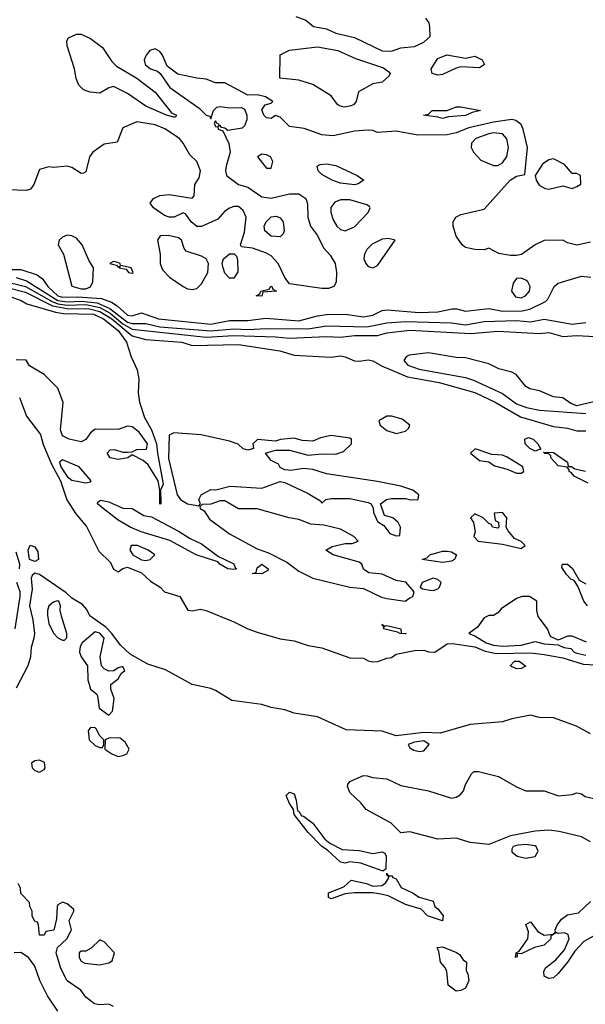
# Model space of a CAD drawing. Header units: inches. Extents: x 2348341 to 2479810, y 460419 to 613669.
# Tile 237 of 256: x 2371565 to 2374007, y 535008 to 539263. Entities that reach past the tile are written whole.
import ezdxf

# ---------------------------------------------------------------- set-up
doc = ezdxf.new("R2010")
doc.units = ezdxf.units.IN
doc.header["$MEASUREMENT"] = 0
doc.layers.add('C3573', color=7, linetype='Continuous')

msp = doc.modelspace()

# ---------------------------------------------------------------- linework, layer by layer
at = {"layer": 'C3573', "color": 2}
for points, elevation in [([(2372756.9, 539276.9), (2372801, 539261), (2372834, 539234), (2372890, 539223.1), (2372930, 539204.9), (2373010, 539186), (2373130, 539128.7), (2373170, 539126.7), (2373210, 539141.3), (2373270, 539147), (2373310, 539165.5), (2373337.2, 539190), (2373336, 539230), (2373332.3, 539250), (2373319, 539270)], 50), ([(2374030, 538302), (2373970, 538289), (2373930, 538299.3), (2373909.5, 538309.5), (2373830, 538309.4), (2373791, 538290), (2373731.7, 538248.3), (2373710, 538244.2), (2373684.2, 538244.2), (2373633.2, 538253.2), (2373590, 538275.3), (2373570, 538268.7), (2373530, 538269.2), (2373490, 538279), (2373475.3, 538290), (2373450, 538328), (2373437.2, 538370), (2373437.2, 538390), (2373448.7, 538410), (2373470, 538420.5), (2373570, 538444), (2373682.7, 538570), (2373710, 538587.3), (2373746, 538594), (2373757.2, 538710), (2373739.3, 538790), (2373729.5, 538809.5), (2373707.2, 538827.2), (2373690, 538832), (2373610, 538819.8), (2373504.6, 538795.4), (2373450, 538774.3), (2373410, 538764.7), (2373283.8, 538763.8), (2373190, 538780.5), (2373110, 538776), (2373090, 538784), (2373070, 538785.2), (2373010, 538780.9), (2372918.7, 538761.3), (2372870, 538766), (2372792.5, 538792.5), (2372730, 538801.6), (2372690, 538841.2), (2372670, 538848.7), (2372650, 538835.3), (2372630, 538839), (2372619, 538850), (2372610, 538874), (2372624.7, 538895.3), (2372650, 538902), (2372658, 538910), (2372626, 538930), (2372590, 538938), (2372550, 538937.2), (2372450, 538989.4), (2372410, 538989.4), (2372370, 539006.6), (2372330, 539009.6), (2372247.8, 539027.8), (2372201.5, 539061.5), (2372182, 539110), (2372170, 539126), (2372150, 539137.6), (2372126.8, 539130), (2372110.7, 539110), (2372102.8, 539090), (2372106.8, 539070), (2372130, 539051), (2372159.9, 539039.9), (2372170.8, 539030.8), (2372213.4, 538970), (2372339.9, 538879.9), (2372370, 538851), (2372385.4, 538845.4), (2372390, 538834), (2372401.2, 538870), (2372415.5, 538884.5), (2372430, 538887.7), (2372470, 538881.6), (2372522.8, 538882.8), (2372535.9, 538875.9), (2372545.5, 538850), (2372546, 538830), (2372535.8, 538804.2), (2372525.5, 538794.5), (2372464, 538784), (2372450, 538794), (2372436.4, 538796.4), (2372430, 538806), (2372422, 538802), (2372426, 538810), (2372415.3, 538815.3), (2372410, 538826), (2372404.7, 538815.3), (2372410, 538802), (2372419.6, 538799.6), (2372422, 538790), (2372442, 538782), (2372468.2, 538728.2), (2372473, 538690), (2372456.3, 538630), (2372454, 538610), (2372458, 538590), (2372510, 538551), (2372550, 538538.8), (2372610, 538498), (2372650, 538492.2), (2372730, 538510.6), (2372770, 538510.7), (2372801, 538490), (2372807.1, 538467.1), (2372808.2, 538410), (2372820.7, 538370), (2372850.7, 538330), (2372876.3, 538276.3), (2372905.2, 538245.2), (2372926.8, 538210), (2372933.4, 538170), (2372930.7, 538129.3), (2372921, 538110), (2372898.4, 538101.6), (2372870, 538101.3), (2372730, 538122), (2372709.1, 538149.1), (2372681.2, 538210), (2372650, 538242.7), (2372630, 538254.5), (2372570, 538276), (2372522, 538282), (2372518, 538290), (2372535.9, 538344.1), (2372542, 538410), (2372530, 538439), (2372510, 538455.3), (2372490, 538455.3), (2372470, 538448.7), (2372450, 538435.3), (2372419.8, 538400.2), (2372350, 538368.7), (2372330, 538369.2), (2372305.2, 538390), (2372282, 538422), (2372270, 538428.7), (2372232, 538410), (2372210, 538409.5), (2372190, 538417.2), (2372142, 538450), (2372128.7, 538470), (2372142, 538490), (2372170, 538502.8), (2372210, 538507.3), (2372310, 538492), (2372318, 538502), (2372321.2, 538550), (2372340.2, 538579.8), (2372345.2, 538610), (2372329, 538650), (2372299.1, 538679.1), (2372271.2, 538730), (2372254.7, 538750), (2372190.7, 538790.7), (2372150, 538808.5), (2372070, 538820.9), (2372010, 538795.3), (2371986, 538734), (2371930, 538725.2), (2371881, 538690), (2371866, 538670), (2371850, 538606), (2371839.6, 538600.4), (2371830, 538598), (2371790, 538624), (2371770, 538629.3), (2371710, 538623.7), (2371690, 538626.6), (2371650, 538616), (2371625.5, 538550), (2371610.7, 538530), (2371594.7, 538525.3), (2371469.8, 538529.8)], 50), ([(2371510, 538184), (2371570, 538183.1), (2371639.9, 538159.9), (2371662.6, 538142.6), (2371686.3, 538110), (2371730, 538069.6), (2371750, 538064.2), (2371815.2, 538064.8), (2371917.7, 538057.7), (2371961.8, 538041.8), (2371986.2, 538026.2), (2372030, 537985.4), (2372050, 537983.2), (2372090, 537996.4), (2372164.7, 537970), (2372390, 537947.8), (2372470, 537963.2), (2372550, 537962.3), (2372627.6, 537972.4), (2372770, 537962.2), (2372850, 537983.1), (2372890, 537988.9), (2372970, 537990.5), (2373050, 537979.5), (2373090, 537985.7), (2373130, 538005.5), (2373151.5, 538008.5), (2373290, 537997.3), (2373370, 538000.3), (2373432.8, 538012.8), (2373452.8, 538012.8), (2373490, 538003), (2373590, 538015.5), (2373650, 538004), (2373734.8, 538005.2), (2373767.6, 538012.4), (2373835.1, 538044.9), (2373845.1, 538054.9), (2373873.2, 538110), (2373890, 538124), (2373990, 538154.8), (2374030.5, 538150.5)], 50), ([(2371490, 538133.9), (2371590, 538109.5), (2371704.7, 538044.7), (2371730, 538034.8), (2371770, 538029.3), (2371850, 538031.5), (2371910, 538019.1), (2371954.8, 537994.8), (2372010, 537949.1), (2372050, 537925.8), (2372370, 537890.8), (2372490, 537898.3), (2372670, 537892.9), (2372730, 537886), (2372890, 537894), (2372950, 537891.3), (2373010, 537897.6), (2373110, 537898.3), (2373150, 537910.2), (2373250, 537921.2), (2373513.1, 537906.9), (2373630, 537917.4), (2373810, 537906.8), (2373850, 537911.8), (2373910, 537893.4), (2373970, 537897.7), (2374151.9, 537888.1)], 42), ([(2371550, 538148.7), (2371593.8, 538133.8), (2371729.5, 538049.5), (2371770, 538044.2), (2371830, 538046.9), (2371898.9, 538038.9), (2371954.4, 538014.4), (2372030, 537956), (2372050, 537949.5), (2372110, 537950.2), (2372170, 537935.7), (2372390, 537917.7), (2372490, 537927.3), (2372550, 537923.7), (2372630, 537928.5), (2372810, 537926.8), (2372890, 537939.7), (2373064.1, 537935.9), (2373150, 537952.4), (2373230, 537959.3), (2373430, 537952.7), (2373490, 537943.8), (2373570, 537958), (2373710, 537963.2), (2373770, 537957.7), (2373830, 537968.9), (2373950, 537947.6), (2374010, 537953.7)], 46), ([(2371510, 538105.8), (2371590, 538085), (2371706.4, 538026.4), (2371770, 538014.5), (2371866, 538014), (2371910, 538002.2), (2371962.8, 537970), (2372050, 537897.1), (2372110, 537880.4), (2372264.7, 537870), (2372310, 537855.3), (2372510, 537858.9), (2372687.7, 537832.3), (2372750, 537813.4), (2372910, 537804.9), (2372950, 537810.4), (2372970, 537806.4), (2373010, 537788.4), (2373030, 537786.7), (2373070, 537792.7), (2373090, 537788.2), (2373126.7, 537766.7), (2373239.7, 537719.7), (2373375.6, 537695.6), (2373530, 537651.4), (2373618, 537610), (2373726.8, 537546.8), (2373870, 537504.9), (2373930, 537497.6), (2373970, 537485.5), (2374010, 537486.8)], 38), ([(2371525.7, 538065.7), (2371571, 538050), (2371595.6, 538035.6), (2371719.6, 537999.6), (2371753.9, 537993.9), (2371882.8, 537990), (2371926.7, 537970), (2371990, 537919.2), (2372025.2, 537870), (2372045.4, 537805.4), (2372071.4, 537750), (2372078.9, 537710), (2372076.9, 537650), (2372082.4, 537610), (2372103.2, 537543.2), (2372134.4, 537490), (2372155.8, 537430), (2372159.3, 537390), (2372184.7, 537255.3), (2372172, 537230), (2372174, 537170), (2372170, 537169.2), (2372169.6, 537230), (2372162, 537270), (2372118.9, 537338.9), (2372098, 537358), (2372050, 537382), (2372032, 537370), (2371990, 537362), (2371955.3, 537370), (2371942, 537390), (2371955.3, 537404.7), (2371974.6, 537405.4), (2372010, 537394), (2372030, 537394), (2372050, 537396), (2372070, 537406), (2372112.5, 537407.5), (2372117.2, 537430), (2372080.8, 537480.8), (2372050, 537503.6), (2372030, 537505.6), (2371990, 537492.3), (2371890, 537493.2), (2371870, 537478), (2371850.7, 537449.3), (2371830, 537439), (2371778, 537450), (2371750, 537464), (2371740.9, 537490), (2371752, 537608), (2371729.5, 537670), (2371670, 537729.4), (2371607.7, 537767.7), (2371592, 537792), (2371550, 537792.7)], 34), ([(2374050, 537613.2), (2373970, 537594), (2373944.7, 537604.7), (2373910, 537628.7), (2373870, 537632.7), (2373810, 537659.3), (2373767.3, 537667.3), (2373750, 537677.2), (2373709.2, 537730), (2373690, 537739.6), (2373634.3, 537754.3), (2373590, 537775.8), (2373490, 537801.6), (2373450, 537803.6), (2373330, 537823), (2373246.9, 537813.1), (2373233.4, 537806.6), (2373222.8, 537790), (2373240.7, 537770), (2373290, 537752), (2373490, 537717), (2373524.9, 537704.9), (2373650, 537647.2), (2373710, 537602.6), (2373753.6, 537586.4), (2373810, 537574.9), (2374010, 537560.7)], 42), ([(2371563.6, 537630), (2371593.7, 537550), (2371654.2, 537470), (2371666.4, 537426.4), (2371701.6, 537341.6), (2371741, 537270), (2371767.8, 537187.8), (2371807, 537127), (2371853.1, 537073.1), (2371906.5, 536966.5), (2371956.7, 536916.7), (2371970, 536888.2), (2371990, 536877.3), (2372010, 536891.3), (2372030, 536897.3), (2372090, 536872.9), (2372130, 536836.5), (2372170.9, 536810.9), (2372190, 536790.4), (2372255.5, 536770), (2372290.8, 536710.8), (2372310, 536708), (2372345.3, 536714.7), (2372370, 536710.2), (2372490, 536660.7), (2372550, 536630.2), (2372590, 536616.5), (2372690, 536586.5), (2372750, 536579), (2372810, 536558.3), (2372870, 536547.7), (2372990, 536504.9), (2373050, 536503.1), (2373070, 536492.4), (2373090, 536488.5), (2373111.2, 536488.8), (2373150, 536504), (2373170, 536506.8), (2373190, 536521), (2373270, 536537.3), (2373310, 536538.8), (2373330, 536530.7), (2373358, 536530), (2373410, 536565.5), (2373433.4, 536566.6), (2373530, 536552.8), (2373574.6, 536534.6), (2373624.1, 536524.1), (2373770, 536526.7), (2373830, 536520.2), (2373910, 536505.2), (2373997.3, 536477.3), (2374050, 536474.6)], 34), ([(2374019.5, 537259.5), (2373959, 537290), (2373946.3, 537306.3), (2373938, 537310), (2373938, 537318), (2373928.4, 537328.4), (2373890, 537335.3), (2373858, 537370), (2373858, 537378), (2373848, 537388), (2373832, 537388), (2373826, 537394), (2373870, 537392), (2373930.8, 537350.8), (2373932.7, 537332.7), (2373947.3, 537332.7), (2373962, 537322), (2374008.4, 537311.6)], 34), ([(2371563.1, 536890), (2371564.8, 536910), (2371550, 536961.6)], 34), ([(2374017.2, 536730), (2374000.9, 536750), (2373975.5, 536815.5), (2373958.6, 536838.6), (2373944.8, 536844.8), (2373925.8, 536865.8), (2373905.2, 536894.8), (2373908, 536910), (2373930.3, 536910.3), (2373951.6, 536891.6), (2373980.5, 536840.5), (2374010, 536824.9)], 34), ([(2374030, 536177.2), (2373969, 536210), (2373870, 536245.1), (2373810, 536247.3), (2373770, 536257.2), (2373690, 536241.1), (2373650, 536227.9), (2373510, 536216.5), (2373379.8, 536180.2), (2373310, 536182.9), (2373190, 536168.7), (2373130, 536188.3), (2372974.1, 536194.1), (2372850, 536249.9), (2372750, 536265.5), (2372710, 536280.6), (2372650, 536290.7), (2372610, 536304), (2372481, 536321), (2372410, 536363.9), (2372390, 536372), (2372309.2, 536389.2), (2372193.6, 536453.6), (2372118.2, 536478.1), (2372041.2, 536521.2), (2371999.3, 536559.3), (2371963.1, 536610), (2371937.3, 536637.3), (2371867.2, 536687.2), (2371854, 536714), (2371836.2, 536736.2), (2371790, 536762.3), (2371765.6, 536785.6), (2371650, 536865.1), (2371630, 536870.8), (2371618.9, 536861.1), (2371614.3, 536850), (2371617.8, 536802.2), (2371606.4, 536730), (2371622, 536670), (2371628.9, 536610), (2371626.3, 536590), (2371614.6, 536550), (2371612, 536510), (2371599.5, 536470), (2371550, 536374)], 34), ([(2371545.1, 536630), (2371567.1, 536770), (2371567.4, 536790), (2371551.9, 536830)], 34), ([(2374012.9, 536572.9), (2373950, 536599), (2373930, 536599), (2373890, 536582), (2373857.2, 536597.2), (2373844, 536630), (2373804, 536684), (2373798, 536710), (2373798, 536750), (2373766, 536770), (2373734, 536770), (2373710, 536761.2), (2373643.4, 536716.6), (2373630, 536699), (2373610, 536688.7), (2373590, 536688), (2373570, 536678), (2373542, 536638), (2373504.7, 536610), (2373530, 536600.7), (2373579.3, 536570), (2373610, 536559.7), (2373650, 536555.6), (2373730, 536560.3), (2373790, 536576.3), (2373830, 536566), (2373890, 536561), (2373914, 536550), (2373945.2, 536545.2), (2373958.8, 536530), (2373970, 536525.7), (2374010, 536516.3)], 38), ([(2374030, 535709.4), (2373990, 535731), (2373894.7, 535754.7), (2373850, 535760.3), (2373790, 535755.6), (2373684.1, 535735.9), (2373590, 535698.7), (2373510, 535707.6), (2373450, 535725.8), (2373370, 535721), (2373250, 535753.6), (2373210, 535749.4), (2373169.4, 535790), (2373060.7, 535850), (2373038, 535878), (2372990, 535922.7), (2372980.7, 535950), (2372982, 535958), (2372990, 535971), (2373050, 535996), (2373065.2, 535994.8), (2373088, 535988), (2373150, 535982), (2373210, 535953.4), (2373330, 535930.7), (2373430, 535898.9), (2373450, 535903.1), (2373466.9, 535913.1), (2373480.9, 535930), (2373490, 535958), (2373516, 536004), (2373526, 536014), (2373546, 536014), (2373632, 535992), (2373710, 535947.7), (2373750, 535930.8), (2373830, 535930.7), (2373891.9, 535908.1), (2373950, 535914), (2373970, 535922), (2373990, 535918), (2374006, 535906), (2374050, 535896)], 34), ([(2371970, 534998), (2371948.9, 535008.9), (2371910, 535005.2), (2371888, 535010), (2371850, 535038), (2371829.2, 535069.2), (2371770, 535108.7), (2371742, 535162), (2371722, 535230), (2371727.3, 535252.7), (2371768, 535290), (2371788, 535330), (2371778, 535370), (2371798, 535410), (2371798, 535418), (2371770, 535442), (2371750, 535448.7), (2371730, 535438), (2371726, 535430), (2371723.6, 535376.4), (2371711.6, 535328.4), (2371678, 535322), (2371670, 535306), (2371650, 535306), (2371646, 535350), (2371642, 535362), (2371630, 535366), (2371618, 535390), (2371618, 535410), (2371608, 535430), (2371607.3, 535447.3), (2371570, 535486), (2371568, 535510), (2371558, 535530)], 38), ([(2374039.9, 535300.1), (2374001.4, 535278.6), (2373962.3, 535237.7), (2373930, 535189.3), (2373890, 535141.2), (2373870, 535122.7), (2373850, 535119), (2373829.2, 535129.2), (2373828.7, 535150), (2373834.6, 535165.4), (2373880.1, 535199.9), (2373917.2, 535242.8), (2373938, 535290), (2373933.2, 535310), (2373917, 535317), (2373890, 535314), (2373882, 535318), (2373858, 535302), (2373858.8, 535290), (2373830, 535264), (2373787.3, 535252.7), (2373730, 535225.2), (2373712.7, 535227.3), (2373712.7, 535212.7), (2373706, 535210), (2373708.7, 535230), (2373722, 535238), (2373759.3, 535290), (2373761.2, 535321.2), (2373750, 535352), (2373770, 535364.7), (2373802.5, 535322.5), (2373830, 535306), (2373869, 535311), (2373879, 535321), (2373877.2, 535330), (2373885.1, 535350), (2373904.4, 535375.6), (2373930, 535393.7), (2373977.5, 535402.5), (2374030, 535452)], 34), ([(2371730, 534978), (2371684.5, 535044.5), (2371651.3, 535111.3), (2371630, 535172.7), (2371602, 535210), (2371570, 535231.3), (2371541, 535230)], 42)]:
    msp.add_lwpolyline(points, dxfattribs=dict(at, elevation=elevation))
for points, elevation in [([(2372230, 538842), (2372198, 538850), (2372110, 538889.6), (2372030, 538943.7), (2371970, 538974), (2371950, 538969), (2371910, 538945.2), (2371869.1, 538949.1), (2371840.2, 538960.2), (2371820.2, 538980.2), (2371808.9, 539008.9), (2371802, 539050), (2371769, 539150), (2371768.9, 539171.1), (2371775.3, 539184.7), (2371810, 539201), (2371830, 539201), (2371870, 539181), (2371922.5, 539142.5), (2371962.4, 539082.4), (2371982, 539062), (2372070.6, 539010), (2372150, 538950.4), (2372220.7, 538860.7), (2372242, 538850), (2372238, 538842)], 46), ([(2372965.2, 538885.2), (2372946, 538890), (2372936.4, 538896.4), (2372910, 538934), (2372830, 538982.7), (2372770, 539002), (2372688, 539010), (2372689.1, 539110.9), (2372730, 539131.3), (2372850, 539146), (2372938, 539130), (2373015.3, 539095.3), (2373135.3, 539055.3), (2373158, 539038), (2373164.7, 539030), (2373159.8, 539020.2), (2373130, 538993.2), (2373090, 538985.2), (2373028.1, 538951.9), (2373018, 538910), (2373005.4, 538894.6), (2372990, 538889.3)], 46), ([(2373490, 539096), (2373530, 539104.7), (2373562, 539090), (2373571.3, 539070), (2373550, 539055.3), (2373470, 539059), (2373450, 539054), (2373390, 539026), (2373370, 539022.7), (2373346, 539030), (2373342, 539050), (2373370, 539094.8), (2373409.5, 539110.5)], 46), ([(2373390, 538835.3), (2373370, 538842), (2373308, 538850), (2373330, 538854), (2373346, 538870), (2373410, 538870.8), (2373450, 538886.8), (2373470, 538886.8), (2373554, 538870), (2373518, 538862), (2373490, 538849.6), (2373416.9, 538843.1)], 46), ([(2373610, 538774), (2373590, 538769.6), (2373534.8, 538750), (2373516.3, 538730), (2373514, 538710), (2373524, 538690), (2373556.1, 538656.1), (2373610, 538633), (2373630, 538633.4), (2373650, 538644.9), (2373667.9, 538672.1), (2373675.1, 538710), (2373668, 538748), (2373649.7, 538769.7)], 54), ([(2372610, 538682), (2372592, 538670), (2372630, 538621), (2372650, 538622), (2372657.2, 538650), (2372648, 538670), (2372630, 538679)], 54), ([(2373010, 538549.6), (2372950, 538556.2), (2372914, 538570), (2372870, 538594), (2372854, 538610), (2372848.7, 538630), (2372862.7, 538637.3), (2372890, 538640.7), (2372930, 538632.7), (2373022, 538590), (2373051.3, 538570), (2373026.4, 538553.6)], 50), ([(2373870, 538661.2), (2373850, 538657.2), (2373822, 538638), (2373791, 538590), (2373794.8, 538570), (2373807.7, 538547.7), (2373833.7, 538533.7), (2373850, 538530.7), (2373910, 538544.7), (2373950, 538534), (2373970, 538542), (2373987.3, 538552.7), (2373986, 538590), (2373970, 538598), (2373950, 538598), (2373917.2, 538637.2)], 50), ([(2372950, 538485.1), (2372925.3, 538474.7), (2372908.7, 538451.3), (2372908.2, 538430), (2372918, 538398), (2372934, 538370), (2372950, 538356.3), (2372970, 538350.6), (2373010, 538367.3), (2373069, 538430), (2373078, 538450), (2373075.3, 538455.3), (2373063.1, 538463.1), (2372990, 538484.2)], 54), ([(2372690, 538324), (2372650, 538327.3), (2372622.7, 538350), (2372620.9, 538370), (2372629.4, 538390), (2372650, 538410.5), (2372674.2, 538414.2), (2372690, 538406), (2372702.8, 538390), (2372706.8, 538350), (2372702.8, 538337.2)], 46), ([(2371770, 538332), (2371750, 538322.7), (2371734.8, 538310), (2371731, 538290), (2371754, 538250), (2371790, 538112), (2371830, 538099.3), (2371850, 538099.3), (2371870, 538108), (2371880.9, 538130), (2371884, 538190), (2371863.7, 538223.7), (2371834, 538290), (2371810, 538319), (2371790, 538329.2)], 54), ([(2372206, 538330), (2372170.6, 538329.4), (2372159.1, 538310), (2372170.6, 538250), (2372170.8, 538210), (2372181.4, 538181.4), (2372211, 538150), (2372270, 538110.5), (2372290, 538100.5), (2372310, 538097.3), (2372330, 538101), (2372350, 538120.7), (2372376.9, 538170), (2372379.7, 538210), (2372370, 538229.3), (2372350, 538241.6), (2372283.3, 538263.3), (2372274.5, 538274.5), (2372262.7, 538310), (2372250, 538320.9)], 54), ([(2373157.2, 538317.2), (2373130, 538315.1), (2373086.9, 538293.1), (2373064, 538270), (2373054, 538250), (2373050.7, 538230), (2373058.8, 538210), (2373070, 538196), (2373090, 538190.7), (2373110, 538200.7), (2373186, 538310)], 54), ([(2372470, 538146), (2372450, 538168), (2372442.9, 538190), (2372439.6, 538210), (2372444.5, 538230), (2372470.8, 538250.8), (2372491.3, 538251.3), (2372501, 538241), (2372505.2, 538225.2), (2372506.8, 538173.2), (2372490, 538146)], 50), ([(2371970, 538218), (2371954, 538210), (2371982, 538202), (2371990, 538194), (2371998, 538198), (2371994, 538190), (2372024.7, 538184.7), (2372034, 538170), (2372050, 538166.8), (2372055.3, 538170), (2372046, 538190), (2372000.4, 538200.4), (2371998, 538210), (2371984.7, 538215.3)], 54), ([(2373730, 538145.2), (2373710, 538144), (2373695.9, 538124.1), (2373687.7, 538090), (2373705.3, 538065.3), (2373730, 538061.6), (2373749, 538070), (2373766, 538090), (2373769.2, 538110), (2373759, 538130), (2373750, 538137.2)], 54), ([(2372610, 538068.7), (2372586, 538070), (2372602, 538078), (2372606, 538090), (2372642, 538098), (2372649, 538111), (2372654, 538110), (2372658, 538098), (2372674, 538090), (2372614, 538086)], 50), ([(2373170, 537549.4), (2373150, 537549.4), (2373114.8, 537530), (2373120.7, 537510), (2373150, 537488), (2373190, 537474.8), (2373230, 537484.7), (2373243.1, 537496.9), (2373248.7, 537510), (2373216.2, 537536.2)], 38), ([(2372230, 537477.2), (2372210, 537468), (2372206.8, 537366.8), (2372245.3, 537210), (2372259.1, 537190), (2372290, 537170.8), (2372338, 537162), (2372346, 537170), (2372338, 537190), (2372348, 537210), (2372390, 537232), (2372411.6, 537231.6), (2372472.9, 537247.1), (2372610, 537238.4), (2372690, 537266.8), (2372710, 537262.8), (2372810, 537214.8), (2372863.6, 537183.6), (2372870, 537174), (2372886, 537190), (2372910, 537194), (2372990, 537193.4), (2373070, 537176), (2373082, 537170), (2373091.6, 537151.6), (2373092.7, 537132.7), (2373110, 537094), (2373136.9, 537076.9), (2373162.8, 537042.8), (2373190, 537032), (2373206, 537034), (2373209, 537070), (2373199, 537090), (2373175.3, 537110), (2373140.2, 537120.2), (2373122, 537170), (2373148, 537190), (2373170, 537193.4), (2373230, 537193.4), (2373252, 537188), (2373286, 537190), (2373288, 537210), (2373262, 537230), (2373210, 537246.6), (2373110, 537267.3), (2372890, 537299.6), (2372830, 537319.5), (2372790, 537322.7), (2372735.3, 537315.3), (2372710, 537318), (2372690, 537328), (2372682, 537342), (2372650, 537358), (2372626, 537390), (2372670, 537402), (2372730, 537402), (2372810, 537381), (2372870, 537387.3), (2372930, 537384.7), (2372963.1, 537396.9), (2372998, 537430), (2372998, 537450), (2372990, 537454), (2372910, 537466), (2372864, 537456), (2372830, 537442), (2372784.7, 537444.7), (2372750, 537454), (2372691.6, 537448.4), (2372670, 537442), (2372591.6, 537448.4), (2372572, 537430), (2372574, 537410), (2372550, 537402), (2372530, 537408), (2372508.7, 537428.7), (2372470, 537442), (2372348.4, 537468.4)], 38), ([(2373790, 537398), (2373768, 537410), (2373748, 537430), (2373746, 537450), (2373762, 537458), (2373782, 537450), (2373802, 537430), (2373814, 537410), (2373814, 537406), (2373810, 537406)], 34), ([(2373532, 537408), (2373512, 537390), (2373550, 537358), (2373590, 537352), (2373615.3, 537335.3), (2373670, 537320.7), (2373710, 537303.8), (2373730, 537303), (2373741.2, 537310), (2373738, 537330), (2373670, 537373), (2373650, 537380.7), (2373604, 537384)], 38), ([(2371750, 537360.7), (2371736.3, 537350), (2371742.7, 537330), (2371770, 537288.5), (2371790, 537273.4), (2371850, 537262), (2371870, 537266), (2371874, 537270), (2371821.2, 537330)], 38), ([(2372490, 536887), (2372464, 536890), (2372429.3, 536910), (2372420.2, 536920.2), (2372326, 536950), (2372212.5, 537012.5), (2372088.7, 537050), (2372042, 537070), (2371990, 537100.7), (2371924.5, 537150), (2371901.2, 537170), (2371902, 537178), (2371914, 537186), (2371950, 537179.5), (2372010, 537152), (2372050.5, 537150.5), (2372100.6, 537120.6), (2372133.8, 537113.8), (2372250, 537053.1), (2372300.5, 537020.5), (2372350, 536998), (2372422.5, 536942.5), (2372490, 536910.7), (2372495.3, 536895.3), (2372502, 536890)], 34), ([(2372450, 537184), (2372430, 537184), (2372390, 537169), (2372352, 537168), (2372342, 537158), (2372344.7, 537150), (2372360.7, 537140.7), (2372384.8, 537104.8), (2372470, 537041.5), (2372590, 536976.4), (2372639.3, 536959.3), (2372718.7, 536918.7), (2372770, 536880.3), (2372831, 536850), (2372990, 536810.7), (2373050, 536804.9), (2373127.1, 536767.1), (2373150, 536761.6), (2373229.3, 536750.7), (2373250, 536764), (2373262, 536770), (2373268, 536790), (2373232.1, 536832.1), (2373190, 536839), (2373130, 536866), (2373072.7, 536872.7), (2373049, 536889), (2373042, 536910), (2373030, 536919), (2372918, 536950), (2372886, 536970), (2372913.6, 536986.4), (2372970, 536998.8), (2373000.4, 536999.6), (2373026, 537010), (2373008, 537030), (2372950, 537061.2), (2372878, 537078), (2372822.5, 537082.5), (2372770, 537102.7), (2372728, 537110), (2372590, 537149.4), (2372510, 537149.5)], 38), ([(2373650, 537133.2), (2373614, 537130), (2373618, 537098), (2373631.6, 537091.6), (2373634, 537070), (2373630, 537066), (2373606, 537070), (2373602, 537082), (2373590, 537086), (2373566, 537110), (2373530, 537128), (2373512, 537110), (2373524.7, 537090), (2373531.3, 537050), (2373526, 537030), (2373544.7, 537010), (2373650, 536996), (2373730, 536978), (2373748, 536990), (2373730, 537008), (2373700.9, 537020.9), (2373674.6, 537054.6), (2373666, 537070), (2373668, 537110)], 38), ([(2371630, 536922), (2371606.3, 536930), (2371600.9, 536970), (2371610, 536991.3), (2371630, 536984.7), (2371643.5, 536963.5), (2371646, 536930)], 30), ([(2372074, 536990), (2372046, 536990), (2372040.4, 536970), (2372053.4, 536950), (2372090, 536928.8), (2372110, 536926), (2372128, 536930), (2372148, 536950), (2372119, 536970)], 38), ([(2373390, 536917.6), (2373302, 536930), (2373323.1, 536936.9), (2373335.3, 536950), (2373390, 536965.5), (2373410, 536966), (2373430, 536963), (2373450.4, 536950), (2373442, 536930), (2373430, 536923)], 34), ([(2372610, 536868), (2372568, 536870), (2372586, 536874), (2372590, 536894), (2372609.6, 536910.4), (2372638, 536890), (2372636.9, 536883.1)], 34), ([(2373350, 536848.7), (2373302, 536830), (2373294, 536810), (2373303.6, 536803.6), (2373336.9, 536796.9), (2373350, 536796), (2373370, 536802.8), (2373377.2, 536810), (2373384, 536830), (2373370, 536844)], 38), ([(2371728.2, 536751.8), (2371710, 536745.2), (2371691, 536730), (2371684.9, 536710), (2371684.9, 536690), (2371690, 536654), (2371710, 536612), (2371730, 536591.3), (2371750, 536582), (2371758, 536582), (2371768, 536592), (2371768.7, 536610), (2371744.7, 536684.7), (2371739, 536710), (2371741.2, 536730), (2371733.2, 536750)], 38), ([(2373142, 536642), (2373150, 536644.7), (2373210, 536630.5), (2373212, 536612), (2373234, 536610), (2373230, 536608.7), (2373206, 536610), (2373196.4, 536616.4), (2373135.3, 536630), (2373138, 536638), (2373128.7, 536650)], 34), ([(2371890, 536617), (2371834.8, 536570), (2371826.4, 536553.6), (2371822.8, 536530), (2371830.8, 536510), (2371857.3, 536470), (2371859.1, 536410), (2371865.8, 536385.8), (2371870.8, 536370), (2371896, 536350), (2371900.7, 536340.7), (2371907.5, 536287.5), (2371950, 536258), (2371964.7, 536275.3), (2371973.2, 536330), (2371958, 536370), (2371958, 536390), (2371990, 536414), (2372003.1, 536436.9), (2372018, 536450), (2372010, 536466), (2372006, 536466), (2371990, 536462), (2371971.6, 536448.4), (2371950, 536448), (2371930, 536457.2), (2371917.2, 536470), (2371912, 536510), (2371929.3, 536590), (2371910, 536611.3)], 38), ([(2373710, 536457.2), (2373682, 536470), (2373702, 536490), (2373710, 536491.4), (2373722, 536490), (2373750, 536468.7), (2373730, 536459)], 30), ([(2371870, 536204), (2371860.7, 536190), (2371864.9, 536150), (2371890, 536126.8), (2371910, 536118), (2371922, 536118), (2371928, 536130), (2371928, 536150), (2371909.1, 536169.1), (2371896.5, 536196.5), (2371890, 536202)], 38), ([(2371990, 536159), (2371950, 536158), (2371934, 536150), (2371932, 536110), (2371962, 536090), (2371990, 536078.8), (2372010, 536082.8), (2372028, 536090), (2372038, 536110), (2372020.4, 536140.4), (2371998, 536158)], 38), ([(2373310, 536146), (2373270, 536141.3), (2373242, 536130), (2373250, 536116), (2373266.4, 536106.4), (2373290, 536100.5), (2373310, 536102.8), (2373332.7, 536130)], 38), ([(2371650, 536062.7), (2371630, 536059.3), (2371616, 536050), (2371618.8, 536030), (2371630, 536018.8), (2371650, 536011), (2371670, 536022), (2371675.3, 536030), (2371672.3, 536052.3)], 38), ([(2373090, 535659.1), (2373130, 535666.8), (2373141, 535661), (2373147.5, 535647.5), (2373146.4, 535593.6), (2373136, 535584), (2373130, 535585.2), (2373038, 535618), (2372990, 535623.7), (2372970, 535617.2), (2372950, 535622), (2372894.2, 535674.2), (2372869.3, 535690), (2372809.7, 535749.7), (2372750, 535828), (2372746.6, 535850), (2372730, 535875.3), (2372715.3, 535910), (2372730, 535924.7), (2372750, 535918), (2372759.1, 535890), (2372763.6, 535843.6), (2372770, 535842), (2372782, 535822), (2372790, 535820.7), (2372830, 535790.5), (2372882, 535722), (2372904.4, 535704.4), (2372956.7, 535676.7), (2373030, 535672.2)], 34), ([(2373750, 535698.4), (2373715.6, 535695.6), (2373696, 535690), (2373690, 535678), (2373690, 535667.3), (2373712.7, 535647.3), (2373750, 535638.8), (2373790, 535646), (2373804, 535670), (2373795.3, 535690), (2373790, 535692.7)], 38), ([(2373162, 535562), (2373170, 535564.7), (2373175.5, 535555.5), (2373190, 535550.4), (2373212.5, 535512.5), (2373261, 535490), (2373290, 535470.5), (2373350, 535454), (2373358, 535430), (2373370, 535421), (2373393.4, 535390), (2373390, 535369), (2373326, 535390), (2373299, 535419), (2373230, 535439.5), (2373156, 535476), (2373124.1, 535484.1), (2373089.5, 535489.5), (2373010.5, 535489.5), (2372970, 535485.2), (2372910, 535464), (2372898, 535470), (2372898, 535490), (2372964, 535516), (2372996.4, 535543.6), (2373062, 535530), (2373090, 535518.8), (2373130, 535521), (2373146, 535534), (2373155.3, 535550), (2373158, 535558), (2373150, 535566), (2373150, 535574), (2373150.8, 535570.8)], 34), ([(2371910, 535286), (2371874, 535250), (2371850, 535238), (2371830, 535238), (2371822, 535230), (2371822, 535210), (2371830, 535194), (2371845.4, 535185.4), (2371910, 535178.8), (2371950, 535186.8), (2371964, 535196), (2371974, 535230), (2371930, 535278)], 38), ([(2373450, 535064), (2373415.3, 535090), (2373409.3, 535149.3), (2373404, 535164), (2373382, 535190), (2373375.3, 535235.3), (2373367.3, 535252.7), (2373390, 535256), (2373451.3, 535231.3), (2373463.6, 535223.6), (2373479.6, 535199.6), (2373494, 535190), (2373492.7, 535152.7), (2373499.6, 535139.6), (2373504.7, 535110), (2373490, 535078), (2373470, 535068)], 34)]:
    msp.add_lwpolyline(points, close=True, dxfattribs=dict(at, elevation=elevation))

doc.saveas('drawing.dxf')
